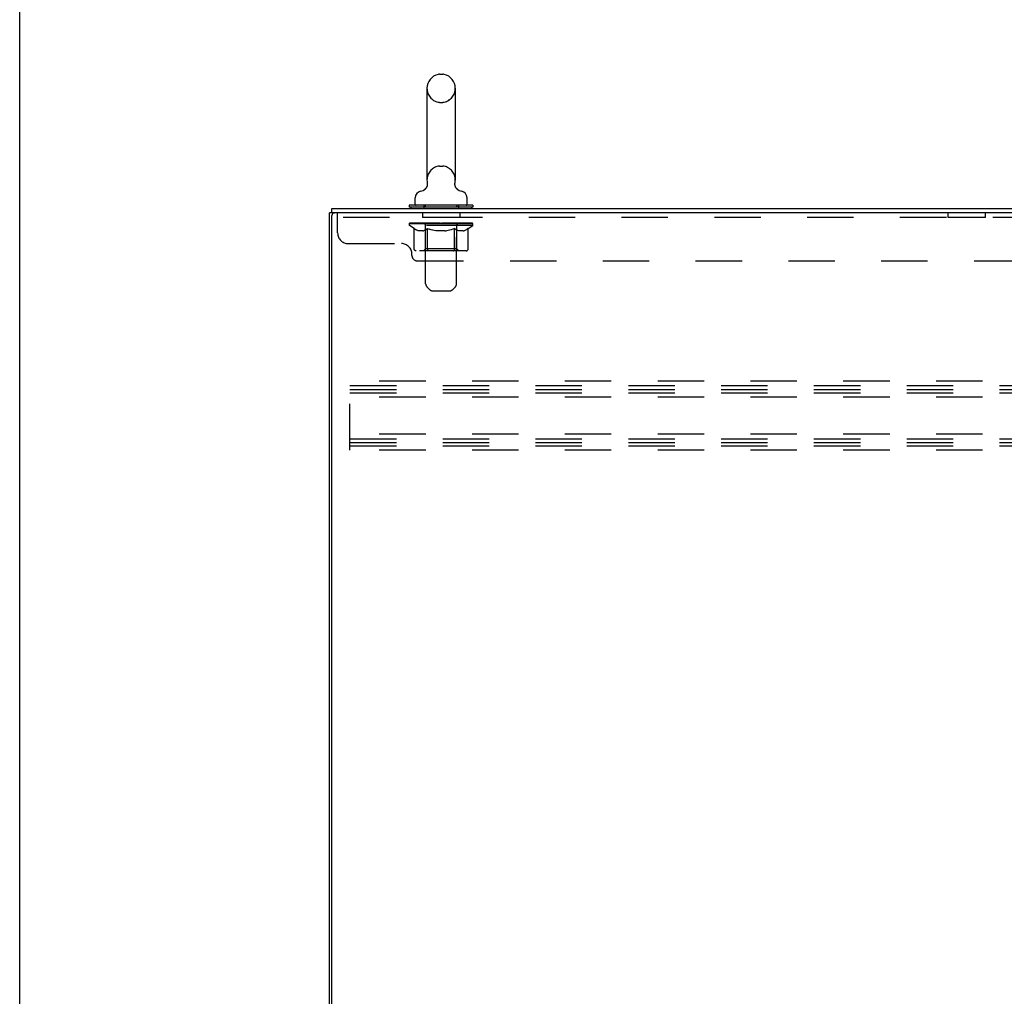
# Model space of a CAD drawing. Header units: inches. Extents: x 0 to 199, y 0 to 129.
# Tile 3 of 43: x 0 to 23, y 60 to 83. Entities that reach past the tile are written whole.
import ezdxf

# ---------------------------------------------------------------- set-up
doc = ezdxf.new("R2010")
doc.units = ezdxf.units.IN
doc.header["$LTSCALE"] = 10.923842
doc.header["$MEASUREMENT"] = 0
doc.linetypes.add('HIDDEN', pattern=[0.2, 0.1, -0.1])
doc.layers.get('0').update_dxf_attribs({"linetype": 'CONTINUOUS'})
doc.layers.add('02___PRT_ALL_AXES', color=7, linetype='CONTINUOUS')
doc.layers.add('DEFAULT_2', color=8, linetype='HIDDEN')

msp = doc.modelspace()

# ---------------------------------------------------------------- linework, layer by layer
at = {"color": 7, "linetype": 'Continuous'}
for p, q in [((0, 0), (0, 128.516)), ((9.884, 81.538), (9.96, 81.538)), ((9.588, 81.208), (9.588, 79.048)), ((10.256, 81.208), (10.256, 79.048)), ((9.531, 78.825), (9.526, 78.822)), ((10.247, 78.961), (10.248, 78.967)), ((10.247, 78.955), (10.247, 78.961)), ((10.247, 78.949), (10.247, 78.955)), ((10.248, 78.972), (10.249, 78.978)), ((10.248, 78.967), (10.248, 78.973)), ((10.248, 78.937), (10.248, 78.944)), ((10.249, 78.932), (10.248, 78.938)), ((10.249, 78.978), (10.25, 78.983)), ((10.25, 78.926), (10.249, 78.932)), ((10.262, 78.888), (10.259, 78.893)), ((9.312, 78.476), (9.312, 78.632)), ((10.532, 78.476), (10.532, 78.632)), ((7.349, 78.274), (7.349, 78.378)), ((9.172, 78.456), (9.172, 78.414)), ((10.672, 78.456), (9.172, 78.456)), ((10.672, 78.414), (9.172, 78.414)), ((9.207, 78.414), (9.207, 78.378)), ((10.637, 78.414), (10.637, 78.378)), ((10.672, 78.456), (10.672, 78.414)), ((7.349, 78.274), (7.297, 78.274)), ((7.405, 78.274), (7.35, 78.274))]:
    msp.add_line(p, q, dxfattribs=at)
at = {"color": 3, "linetype": 'Continuous'}
for p, q in [((7.349, 78.378), (37.051, 78.378)), ((7.297, 6.482), (7.297, 78.274)), ((7.349, 6.544), (7.349, 78.211)), ((37.05, 78.274), (7.412, 78.274))]:
    msp.add_line(p, q, dxfattribs=at)
at = {"color": 7, "linetype": 'Continuous'}
for points in [[(9.594, 78.983), (9.595, 78.978), (9.596, 78.973), (9.597, 78.967), (9.597, 78.961), (9.597, 78.955), (9.597, 78.949), (9.597, 78.943), (9.596, 78.938), (9.596, 78.932), (9.595, 78.926), (9.594, 78.92), (9.592, 78.915), (9.591, 78.909), (9.589, 78.903), (9.587, 78.898), (9.585, 78.893), (9.583, 78.887), (9.58, 78.882), (9.577, 78.877), (9.574, 78.872), (9.571, 78.867), (9.568, 78.862), (9.565, 78.857), (9.561, 78.853), (9.557, 78.848), (9.553, 78.844), (9.549, 78.84), (9.545, 78.836), (9.54, 78.832), (9.536, 78.829), (9.531, 78.825)], [(10.248, 78.943), (10.247, 78.949), (10.247, 78.955)], [(10.259, 78.893), (10.257, 78.897), (10.255, 78.903), (10.254, 78.909), (10.252, 78.914), (10.251, 78.92), (10.25, 78.926)], [(10.259, 78.893), (10.257, 78.898), (10.255, 78.904), (10.253, 78.91), (10.252, 78.915), (10.251, 78.921), (10.25, 78.926)], [(10.312, 78.826), (10.311, 78.827), (10.307, 78.83), (10.304, 78.833), (10.3, 78.836), (10.297, 78.839), (10.293, 78.842), (10.29, 78.846), (10.286, 78.85), (10.283, 78.854), (10.279, 78.858), (10.276, 78.863), (10.273, 78.867), (10.27, 78.872), (10.267, 78.877), (10.264, 78.882), (10.262, 78.888)], [(10.318, 78.822), (10.315, 78.824), (10.312, 78.826)]]:
    msp.add_lwpolyline(points, dxfattribs=at)
for centre, radius, start, end in [((9.922, 81.208), 0.334, 102.4284, 180), ((9.884, 81.381), 0.157, 90, 102.4284), ((9.96, 81.381), 0.157, 77.5716, 90), ((9.922, 81.208), 0.334, 0, 77.5716), ((9.922, 79.048), 0.334, 180, 191.0697), ((9.922, 79.048), 0.334, 348.9303, 360), ((9.386, 79.036), 0.257, 281.6478, 311.9718), ((10.459, 79.036), 0.257, 228.028, 258.3522), ((9.469, 78.632), 0.157, 101.6478, 180), ((10.375, 78.632), 0.157, 0, 78.3522), ((9.332, 78.476), 0.02, 180, 270), ((10.512, 78.476), 0.02, 270, 360)]:
    msp.add_arc(centre, radius, start, end, dxfattribs=at)
at = {"color": 3, "linetype": 'Continuous'}
msp.add_arc((7.412, 78.211), 0.0625, 90, 180, dxfattribs=at)
at = {"layer": '02___PRT_ALL_AXES', "color": 8, "linetype": 'HIDDEN'}
for p, q in [((9.485, 78.274), (9.485, 78.17)), ((10.36, 78.274), (9.485, 78.274)), ((10.36, 78.17), (9.485, 78.17)), ((10.36, 78.274), (10.36, 78.17)), ((21.86, 78.17), (21.86, 78.274)), ((22.735, 78.274), (21.86, 78.274)), ((22.735, 78.17), (21.86, 78.17)), ((22.735, 78.17), (22.735, 78.274))]:
    msp.add_line(p, q, dxfattribs=at)
at = {"layer": 'DEFAULT_2', "color": 8, "linetype": 'HIDDEN'}
for p, q in [((9.884, 80.878), (9.96, 80.878)), ((9.884, 79.378), (9.96, 79.378)), ((9.517, 78.456), (9.517, 78.378)), ((9.557, 76.61), (9.557, 78.426)), ((10.287, 76.61), (10.287, 78.426)), ((10.327, 78.456), (10.327, 78.378)), ((7.485, 77.804), (7.485, 78.274)), ((37.11, 78.17), (7.485, 78.17)), ((9.179, 77.981), (9.179, 78.036)), ((9.287, 77.906), (9.179, 77.981)), ((10.666, 77.981), (9.179, 77.981)), ((9.19, 78.028), (9.19, 78.036)), ((9.201, 78.024), (9.201, 78.028)), ((9.201, 78.024), (10.644, 78.024)), ((9.211, 78.024), (9.211, 78.028)), ((9.212, 78.024), (9.212, 78.028)), ((9.224, 78.028), (9.224, 78.036)), ((9.243, 78.024), (9.243, 78.028)), ((9.245, 78.024), (9.245, 78.028)), ((9.278, 78.028), (9.278, 78.036)), ((9.287, 77.426), (9.287, 77.906)), ((9.287, 77.906), (9.307, 77.892)), ((9.296, 78.024), (9.296, 78.028)), ((9.299, 78.024), (9.299, 78.028)), ((9.535, 78.028), (9.306, 78.028)), ((9.326, 77.881), (9.306, 77.892)), ((9.353, 78.028), (9.353, 78.036)), ((9.354, 78.024), (9.354, 78.028)), ((9.355, 78.024), (9.355, 78.028)), ((9.358, 78.024), (9.358, 78.028)), ((9.367, 78.024), (9.367, 78.028)), ((9.368, 78.024), (9.368, 78.028)), ((9.372, 78.024), (9.372, 78.028)), ((9.375, 78.024), (9.375, 78.029)), ((9.379, 78.024), (9.379, 78.028)), ((9.398, 78.024), (9.398, 78.028)), ((9.416, 78.024), (9.416, 78.028)), ((9.418, 78.024), (9.418, 78.031)), ((9.444, 78.028), (9.444, 78.036)), ((9.444, 78.024), (9.444, 78.028)), ((9.456, 78.024), (9.456, 78.028)), ((9.461, 78.024), (9.461, 78.028)), ((9.469, 78.024), (9.469, 78.028)), ((9.485, 78.024), (9.485, 78.033)), ((9.505, 78.024), (9.505, 78.028)), ((9.508, 78.024), (9.508, 78.028)), ((9.535, 78.024), (9.535, 78.028)), ((9.614, 78.028), (9.548, 78.028)), ((9.55, 78.028), (9.55, 78.036)), ((9.556, 77.429), (9.556, 77.978)), ((9.559, 78.024), (9.559, 78.028)), ((9.564, 78.024), (9.564, 78.028)), ((9.585, 77.892), (9.565, 77.881)), ((9.571, 78.024), (9.571, 78.034)), ((9.579, 78.024), (9.579, 78.028)), ((9.604, 77.906), (9.584, 77.892)), ((9.59, 78.024), (9.59, 78.028)), ((9.604, 77.426), (9.604, 77.906)), ((9.604, 77.906), (9.644, 77.892)), ((9.614, 78.024), (9.614, 78.028)), ((9.701, 78.028), (9.639, 78.028)), ((9.684, 77.881), (9.644, 77.892)), ((9.663, 78.024), (9.663, 78.028)), ((9.668, 78.028), (9.668, 78.036)), ((9.672, 78.024), (9.672, 78.028)), ((9.675, 78.024), (9.675, 78.035)), ((9.678, 78.024), (9.678, 78.028)), ((9.688, 78.024), (9.688, 78.028)), ((9.701, 78.024), (9.701, 78.028)), ((9.796, 78.028), (9.738, 78.028)), ((9.754, 78.024), (9.754, 78.028)), ((9.787, 78.028), (9.922, 78.036)), ((9.793, 78.028), (9.793, 78.036)), ((9.794, 78.036), (9.793, 78.036)), ((9.794, 78.028), (9.794, 78.036)), ((9.794, 78.024), (9.794, 78.028)), ((9.796, 78.024), (9.796, 78.028)), ((9.799, 78.024), (9.799, 78.028)), ((9.8, 78.024), (9.8, 78.028)), ((9.894, 78.028), (9.843, 78.028)), ((9.851, 78.024), (9.851, 78.028)), ((9.894, 78.024), (9.894, 78.028)), ((9.919, 78.028), (9.919, 78.028)), ((9.919, 78.024), (9.919, 78.028)), ((9.919, 78.024), (9.919, 78.028)), ((9.922, 78.028), (9.922, 78.036)), ((9.922, 78.036), (10.057, 78.028)), ((9.925, 78.024), (9.925, 78.028)), ((9.925, 78.024), (9.925, 78.028)), ((9.925, 78.028), (9.925, 78.028)), ((9.95, 78.024), (9.95, 78.028)), ((9.95, 78.028), (10.001, 78.028)), ((9.993, 78.024), (9.993, 78.028)), ((10.044, 78.024), (10.044, 78.028)), ((10.046, 78.024), (10.046, 78.028)), ((10.049, 78.024), (10.049, 78.028)), ((10.049, 78.028), (10.106, 78.028)), ((10.051, 78.028), (10.051, 78.036)), ((10.051, 78.028), (10.051, 78.036)), ((10.051, 78.036), (10.051, 78.036)), ((10.051, 78.024), (10.051, 78.028)), ((10.09, 78.024), (10.09, 78.028)), ((10.143, 78.024), (10.143, 78.028)), ((10.143, 78.028), (10.206, 78.028)), ((10.157, 78.024), (10.157, 78.028)), ((10.2, 77.892), (10.161, 77.881)), ((10.166, 78.024), (10.166, 78.028)), ((10.169, 78.024), (10.169, 78.035)), ((10.172, 78.024), (10.172, 78.028)), ((10.177, 78.028), (10.177, 78.036)), ((10.182, 78.024), (10.182, 78.028)), ((10.24, 77.906), (10.2, 77.892)), ((10.231, 78.024), (10.231, 78.028)), ((10.231, 78.028), (10.296, 78.028)), ((10.24, 77.426), (10.24, 77.906)), ((10.24, 77.906), (10.26, 77.892)), ((10.255, 78.024), (10.255, 78.028)), ((10.28, 77.881), (10.26, 77.892)), ((10.266, 78.024), (10.266, 78.028)), ((10.274, 78.024), (10.274, 78.034)), ((10.28, 78.024), (10.28, 78.028)), ((10.286, 78.024), (10.286, 78.028)), ((10.288, 77.429), (10.288, 77.978)), ((10.294, 78.028), (10.294, 78.036)), ((10.309, 78.024), (10.309, 78.028)), ((10.309, 78.028), (10.666, 78.028)), ((10.337, 78.024), (10.337, 78.028)), ((10.339, 78.024), (10.339, 78.028)), ((10.36, 78.024), (10.36, 78.033)), ((10.376, 78.024), (10.376, 78.028)), ((10.384, 78.024), (10.384, 78.028)), ((10.389, 78.024), (10.389, 78.028)), ((10.4, 78.028), (10.4, 78.036)), ((10.4, 78.024), (10.4, 78.028)), ((10.426, 78.024), (10.426, 78.031)), ((10.428, 78.024), (10.428, 78.028)), ((10.446, 78.024), (10.446, 78.028)), ((10.466, 78.024), (10.466, 78.028)), ((10.47, 78.024), (10.47, 78.029)), ((10.473, 78.024), (10.473, 78.028)), ((10.477, 78.024), (10.477, 78.028)), ((10.477, 78.024), (10.477, 78.028)), ((10.487, 78.024), (10.487, 78.028)), ((10.49, 78.024), (10.49, 78.028)), ((10.49, 78.024), (10.49, 78.028)), ((10.492, 78.028), (10.492, 78.036)), ((10.538, 77.892), (10.518, 77.881)), ((10.524, 78.032), (10.664, 78.033)), ((10.524, 78.028), (10.524, 78.032)), ((10.558, 77.906), (10.538, 77.892)), ((10.546, 78.024), (10.546, 78.028)), ((10.549, 78.024), (10.549, 78.028)), ((10.558, 77.906), (10.666, 77.981)), ((10.558, 77.426), (10.558, 77.906)), ((10.566, 78.028), (10.566, 78.036)), ((10.599, 78.024), (10.599, 78.028)), ((10.601, 78.024), (10.601, 78.028)), ((10.621, 78.028), (10.621, 78.036)), ((10.632, 78.024), (10.632, 78.028)), ((10.633, 78.024), (10.633, 78.028)), ((10.644, 78.024), (10.644, 78.028)), ((10.654, 78.028), (10.654, 78.036)), ((10.664, 78.028), (10.664, 78.033)), ((10.666, 77.981), (10.666, 78.028)), ((9.346, 77.871), (9.326, 77.881)), ((9.365, 77.862), (9.345, 77.871)), ((9.384, 77.856), (9.364, 77.862)), ((9.403, 77.851), (9.384, 77.856)), ((9.488, 77.851), (9.403, 77.851)), ((9.488, 77.851), (9.507, 77.856)), ((9.527, 77.862), (9.507, 77.856)), ((9.546, 77.871), (9.526, 77.862)), ((9.565, 77.881), (9.545, 77.871)), ((9.723, 77.871), (9.683, 77.881)), ((9.761, 77.862), (9.722, 77.871)), ((9.799, 77.856), (9.76, 77.862)), ((9.837, 77.851), (9.798, 77.856)), ((10.008, 77.851), (9.837, 77.851)), ((10.008, 77.851), (10.046, 77.856)), ((10.084, 77.862), (10.046, 77.856)), ((10.123, 77.871), (10.084, 77.862)), ((10.161, 77.881), (10.122, 77.871)), ((10.299, 77.871), (10.279, 77.881)), ((10.318, 77.862), (10.299, 77.871)), ((10.337, 77.856), (10.318, 77.862)), ((10.356, 77.851), (10.337, 77.856)), ((10.442, 77.851), (10.356, 77.851)), ((10.442, 77.851), (10.461, 77.856)), ((10.48, 77.862), (10.461, 77.856)), ((10.499, 77.871), (10.48, 77.862)), ((10.518, 77.881), (10.499, 77.871)), ((7.735, 77.554), (8.985, 77.554)), ((9.556, 77.429), (9.51, 77.383)), ((10.288, 77.429), (9.556, 77.429)), ((10.288, 77.429), (10.335, 77.383)), ((9.235, 77.274), (9.235, 77.304)), ((10.508, 77.383), (9.337, 77.383)), ((9.618, 77.388), (9.615, 77.391)), ((9.623, 77.384), (9.62, 77.385)), ((9.626, 77.383), (9.623, 77.384)), ((9.629, 77.383), (9.626, 77.383)), ((9.36, 77.149), (35.235, 77.149)), ((9.658, 76.468), (9.587, 76.539)), ((10.187, 76.468), (10.258, 76.539)), ((9.729, 76.439), (10.116, 76.439)), ((7.776, 72.69), (7.776, 74.315)), ((35.776, 74.315), (7.776, 74.315)), ((7.776, 74.211), (35.776, 74.211)), ((7.776, 74.121), (35.776, 74.121)), ((7.776, 74.044), (35.776, 74.044)), ((35.776, 73.94), (7.776, 73.94)), ((35.776, 73.065), (7.776, 73.065)), ((7.776, 72.961), (35.776, 72.961)), ((7.776, 72.871), (35.776, 72.871)), ((7.776, 72.794), (35.776, 72.794)), ((35.776, 72.69), (7.776, 72.69))]:
    msp.add_line(p, q, dxfattribs=at)
for points in [[(9.337, 77.383), (9.331, 77.383), (9.325, 77.384), (9.319, 77.385), (9.313, 77.388), (9.308, 77.391), (9.303, 77.394), (9.298, 77.398), (9.294, 77.403), (9.291, 77.408), (9.289, 77.414), (9.287, 77.42), (9.287, 77.426)], [(9.605, 77.414), (9.605, 77.42), (9.604, 77.426)], [(9.607, 77.408), (9.605, 77.414), (9.605, 77.42), (9.604, 77.426)], [(10.215, 77.383), (10.218, 77.383), (10.221, 77.384), (10.224, 77.385), (10.227, 77.388), (10.229, 77.391), (10.232, 77.394), (10.234, 77.398), (10.236, 77.403), (10.238, 77.408), (10.239, 77.414), (10.24, 77.42), (10.24, 77.426)], [(10.508, 77.383), (10.514, 77.383), (10.52, 77.384), (10.526, 77.385), (10.531, 77.388), (10.537, 77.391), (10.542, 77.394), (10.546, 77.398), (10.55, 77.403), (10.553, 77.408), (10.556, 77.414), (10.557, 77.42), (10.558, 77.426)], [(9.62, 77.385), (9.618, 77.388), (9.615, 77.391), (9.612, 77.394), (9.61, 77.398), (9.608, 77.403), (9.607, 77.408)], [(9.612, 77.394), (9.61, 77.398), (9.608, 77.403)]]:
    msp.add_lwpolyline(points, dxfattribs=at)
for centre, radius, start, end in [((9.922, 81.208), 0.334, 180, 257.5716), ((9.922, 81.208), 0.334, 282.4284, 360), ((9.884, 81.035), 0.157, 257.5716, 270), ((9.96, 81.035), 0.157, 270, 282.4284), ((9.922, 79.048), 0.334, 102.4284, 180), ((9.884, 79.221), 0.157, 90, 102.4284), ((9.96, 79.221), 0.157, 77.5716, 90), ((9.922, 79.048), 0.334, 0, 77.5716), ((9.527, 78.426), 0.03, 0, 90), ((10.317, 78.426), 0.03, 90, 180), ((9.51, 77.978), 0.0466, 0, 90), ((10.335, 77.978), 0.0466, 90, 180), ((7.735, 77.804), 0.25, 180, 270), ((8.985, 77.304), 0.25, 0, 90), ((9.36, 77.274), 0.125, 180, 270), ((9.657, 76.61), 0.1, 180, 225), ((10.187, 76.61), 0.1, 315, 360), ((9.729, 76.539), 0.1, 225, 270), ((10.116, 76.539), 0.1, 270, 315)]:
    msp.add_arc(centre, radius, start, end, dxfattribs=at)
for centre, major_axis, ratio, start_param, end_param in [((9.922, 78.036), (0.743, 0.008), 0.059247, 2.966439, 3.140971), ((9.156, 78.022), (0.232, 0), 0.060167, 0.426548, 1.470503), ((9.922, 78.036), (0.744, 0), 0.060167, 3.141593, 3.316126), ((9.156, 78.014), (0.232, 0.002), 0.059247, 1.374323, 1.469882), ((9.922, 78.036), (0.743, 0.015), 0.056515, 2.79136, 2.965893), ((9.127, 78.022), (0.232, 0.002), 0.059247, 0.251393, 1.295349), ((9.207, 78.022), (0.232, -0.002), 0.059247, 0.601702, 1.645657), ((9.922, 78.036), (0.743, -0.008), 0.059247, -2.966439, -2.791906), ((9.207, 78.014), (0.232, 0), 0.060167, 1.549477, 1.645036), ((9.127, 78.014), (0.232, 0.005), 0.056515, 1.199244, 1.294804), ((9.211, 78.017), (0.192, 0.002), 0.059247, 1.051627, 1.625044), ((9.188, 78.017), (0.192, 0.004), 0.056515, 0.876548, 1.449966), ((9.256, 78.017), (0.192, 0), 0.060167, 1.226781, 1.800198), ((9.922, 78.036), (0.743, 0.022), 0.052059, 2.616423, 2.790956), ((9.123, 78.022), (0.232, 0.005), 0.056515, 0.076315, 1.120271), ((9.281, 78.022), (0.232, -0.005), 0.056515, 0.77678, 1.820736), ((9.922, 78.036), (0.743, -0.015), 0.056515, -2.79136, -2.616827), ((9.281, 78.014), (0.232, -0.002), 0.059247, 1.724631, 1.82019), ((9.123, 78.014), (0.232, 0.007), 0.052059, 1.024308, 1.119867), ((9.187, 78.017), (0.192, 0.006), 0.052059, 0.701611, 1.275029), ((9.321, 78.017), (0.192, -0.002), 0.059247, 1.401935, 1.975352), ((9.922, 78.036), (0.743, 0.029), 0.046022, 2.441677, 2.61621), ((9.374, 78.022), (0.232, -0.007), 0.052059, 0.951717, 1.995673), ((9.143, 78.022), (0.232, 0.007), 0.052059, -0.098622, 0.945334), ((9.922, 78.036), (0.743, -0.022), 0.052059, -2.616423, -2.441891), ((9.374, 78.014), (0.232, -0.005), 0.056515, 1.899709, 1.995269), ((9.143, 78.014), (0.232, 0.009), 0.046022, 0.849561, 0.945121), ((9.209, 78.017), (0.192, 0.007), 0.046022, 0.526865, 1.100283), ((9.404, 78.017), (0.192, -0.004), 0.056515, 1.577013, 2.150431), ((9.922, 78.036), (0.743, 0.034), 0.038593, 2.267147, 2.44168), ((9.483, 78.022), (0.232, -0.009), 0.046022, 1.126463, 2.170419), ((9.187, 78.022), (0.232, 0.009), 0.046022, -0.273368, 0.770588), ((9.922, 78.036), (0.743, -0.029), 0.046022, -2.441677, -2.267144), ((9.483, 78.014), (0.232, -0.007), 0.052059, 2.074646, 2.170205), ((9.187, 78.014), (0.232, 0.011), 0.038593, 0.675031, 0.77059), ((9.252, 78.017), (0.192, 0.009), 0.038593, 0.352335, 0.925752), ((9.503, 78.017), (0.192, -0.006), 0.052059, 1.75195, 2.325367), ((9.922, 78.036), (0.743, 0.039), 0.030002, 2.09283, 2.267363), ((9.606, 78.022), (0.232, -0.011), 0.038593, 1.300994, 2.344949), ((9.253, 78.022), (0.232, 0.011), 0.038593, -0.447899, 0.596057), ((9.922, 78.036), (0.743, -0.034), 0.038593, -2.267147, -2.092614), ((9.606, 78.014), (0.232, -0.009), 0.046022, 2.249392, 2.344952), ((9.253, 78.014), (0.232, 0.012), 0.030002, 0.500714, 0.596274), ((9.316, 78.017), (0.192, 0.01), 0.030002, 0.178018, 0.751436), ((9.615, 78.017), (0.192, -0.007), 0.046022, 1.926696, 2.500114), ((9.339, 78.022), (0.232, 0.012), 0.030002, -0.622215, 0.421741), ((9.922, 78.036), (0.743, 0.042), 0.020513, 1.918702, 2.093235), ((9.739, 78.022), (0.232, -0.012), 0.030002, 1.47531, 2.519266), ((9.922, 78.036), (0.743, -0.039), 0.030002, -2.09283, -1.918297), ((9.739, 78.014), (0.232, -0.011), 0.038593, 2.423923, 2.519482), ((9.339, 78.014), (0.232, 0.013), 0.020513, 0.326586, 0.422146), ((9.398, 78.017), (0.192, 0.011), 0.020513, 0.00389, 0.577307), ((9.736, 78.017), (0.192, -0.009), 0.038593, 2.101227, 2.674644), ((9.443, 78.022), (0.232, 0.013), 0.020513, -0.796343, 0.247613), ((9.922, 78.036), (0.743, 0.044), 0.010411, 1.744712, 1.919245), ((9.877, 78.022), (0.232, -0.013), 0.020513, 1.649438, 2.693394), ((9.922, 78.036), (0.743, -0.042), 0.020513, -1.918702, -1.744169), ((9.877, 78.014), (0.232, -0.012), 0.030002, 2.598239, 2.693799), ((9.443, 78.014), (0.232, 0.014), 0.010411, 0.152596, 0.248156), ((9.496, 78.017), (0.192, 0.011), 0.010411, 6.113086, 6.686503), ((9.862, 78.017), (0.192, -0.01), 0.030002, 2.275543, 2.848961), ((9.562, 78.022), (0.232, 0.014), 0.010411, -0.970333, -0.000837), ((10.016, 78.022), (0.232, -0.014), 0.010411, 1.823428, 2.867384), ((9.922, 78.036), (0.743, -0.044), 0.010411, -1.744712, -1.570179), ((10.016, 78.014), (0.232, -0.013), 0.020513, 2.772368, 2.867927), ((9.991, 78.017), (0.192, -0.011), 0.020513, 2.449671, 3.023089), ((9.828, 78.022), (0.232, 0.014), 0.010411, 0.274209, 1.318165), ((9.727, 78.017), (0.192, 0.011), 0.010411, -0.000452, 0.517932), ((9.692, 78.014), (0.232, 0.014), 0.010411, 0.099676, 0.195236), ((9.922, 78.036), (0.743, 0.044), 0.010411, -1.571413, -1.39688), ((10.153, 78.014), (0.232, -0.014), 0.010411, 2.946357, 3.041917), ((10.117, 78.017), (0.192, -0.011), 0.010411, 2.623661, 3.142044), ((9.968, 78.022), (0.232, 0.013), 0.020513, 0.448199, 1.492154), ((9.853, 78.017), (0.192, 0.011), 0.020513, 0.118504, 0.691921), ((9.828, 78.014), (0.232, 0.013), 0.020513, 0.273666, 0.369225), ((10.283, 78.022), (0.232, -0.014), 0.010411, -3.140756, -2.17126), ((9.922, 78.036), (0.743, 0.042), 0.020513, -1.397424, -1.222891), ((9.922, 78.036), (0.743, -0.044), 0.010411, 1.222347, 1.39688), ((10.106, 78.022), (0.232, 0.012), 0.030002, 0.622327, 1.666283), ((9.982, 78.017), (0.192, 0.01), 0.030002, 0.292632, 0.86605), ((10.349, 78.017), (0.192, -0.011), 0.010411, 2.738275, 3.311692), ((10.401, 78.022), (0.232, -0.013), 0.020513, 2.89398, 3.937936), ((9.968, 78.014), (0.232, 0.012), 0.030002, 0.447794, 0.543354), ((10.401, 78.014), (0.232, -0.014), 0.010411, 2.893437, 2.988996), ((10.238, 78.022), (0.232, 0.011), 0.038593, 0.796643, 1.840599), ((9.922, 78.036), (0.743, 0.039), 0.030002, -1.223295, -1.048762), ((9.922, 78.036), (0.743, -0.042), 0.020513, 1.048358, 1.222891), ((10.109, 78.017), (0.192, 0.009), 0.038593, 0.466948, 1.040366), ((10.447, 78.017), (0.192, -0.011), 0.020513, 2.564285, 3.137703), ((10.505, 78.022), (0.232, -0.012), 0.030002, 2.719852, 3.763807), ((10.361, 78.022), (0.232, 0.009), 0.046022, 0.971174, 2.01513), ((10.106, 78.014), (0.232, 0.011), 0.038593, 0.62211, 0.71767), ((10.505, 78.014), (0.232, -0.013), 0.020513, 2.719447, 2.815007), ((9.922, 78.036), (0.743, 0.034), 0.038593, -1.048979, -0.874446), ((9.922, 78.036), (0.743, -0.039), 0.030002, 0.874229, 1.048762), ((10.23, 78.017), (0.192, 0.007), 0.046022, 0.641479, 1.214897), ((10.471, 78.022), (0.232, 0.007), 0.052059, 1.14592, 2.189876), ((10.529, 78.017), (0.192, -0.01), 0.030002, 2.390157, 2.963574), ((10.592, 78.022), (0.232, -0.011), 0.038593, 2.545535, 3.589491), ((10.341, 78.017), (0.192, 0.006), 0.052059, 0.816225, 1.389643), ((10.238, 78.014), (0.232, 0.009), 0.046022, 0.796641, 0.892201), ((10.592, 78.014), (0.232, -0.012), 0.030002, 2.545319, 2.640878), ((10.564, 78.022), (0.232, 0.005), 0.056515, 1.320857, 2.364813), ((9.922, 78.036), (0.743, 0.029), 0.046022, -0.874448, -0.699915), ((9.922, 78.036), (0.743, -0.034), 0.038593, 0.699913, 0.874446), ((10.658, 78.022), (0.232, -0.009), 0.046022, 2.371005, 3.41496), ((10.592, 78.017), (0.192, -0.009), 0.038593, 2.21584, 2.789258), ((10.44, 78.017), (0.192, 0.004), 0.056515, 0.991162, 1.564579), ((10.637, 78.022), (0.232, 0.002), 0.059247, 1.495935, 2.539891), ((10.702, 78.022), (0.232, -0.007), 0.052059, 2.196258, 3.240214), ((10.636, 78.017), (0.192, -0.007), 0.046022, 2.04131, 2.614727), ((10.361, 78.014), (0.232, 0.007), 0.052059, 0.971387, 1.066947), ((10.658, 78.014), (0.232, -0.011), 0.038593, 2.371002, 2.466562), ((10.689, 78.022), (0.232, 0), 0.060167, 2.360678, 2.715045), ((10.722, 78.022), (0.232, -0.005), 0.056515, 2.021322, 3.065278), ((10.524, 78.017), (0.192, 0.002), 0.059247, 1.16624, 1.739658), ((9.922, 78.036), (0.743, 0.022), 0.052059, -0.699702, -0.525169), ((9.922, 78.036), (0.743, -0.029), 0.046022, 0.525382, 0.699915), ((10.717, 78.022), (0.232, -0.002), 0.059247, 1.846243, 2.890199), ((10.657, 78.017), (0.192, -0.006), 0.052059, 1.866564, 2.439981), ((10.589, 78.017), (0.192, 0), 0.060167, 1.341394, 1.914812), ((10.656, 78.017), (0.192, -0.004), 0.056515, 1.691627, 2.265045), ((10.633, 78.017), (0.192, -0.002), 0.059247, 1.516549, 2.089966), ((10.471, 78.014), (0.232, 0.005), 0.056515, 1.146324, 1.241883), ((10.702, 78.014), (0.232, -0.009), 0.046022, 2.196472, 2.292031), ((9.922, 78.036), (0.743, 0.015), 0.056515, -0.524765, -0.350233), ((9.922, 78.036), (0.743, -0.022), 0.052059, 0.350636, 0.525169), ((10.689, 78.014), (0.232, -0.002), 0.059247, 1.76727, 1.979233), ((10.564, 78.014), (0.232, 0.002), 0.059247, 1.321402, 1.416962), ((10.722, 78.014), (0.232, -0.007), 0.052059, 2.021726, 2.117285), ((9.922, 78.036), (0.743, 0.008), 0.059247, -0.349687, -0.175154), ((9.922, 78.036), (0.743, -0.015), 0.056515, 0.1757, 0.350233), ((10.637, 78.014), (0.232, 0), 0.060167, 1.496556, 1.592116), ((10.717, 78.014), (0.232, -0.005), 0.056515, 1.846789, 1.942348), ((9.922, 78.036), (0.743, -0.008), 0.059247, 6.276097, 6.458339), ((9.922, 78.036), (0.744, 0), 0.060167, -0.174533, -0.057527)]:
    msp.add_ellipse(centre, major_axis=major_axis, ratio=ratio, start_param=start_param, end_param=end_param, dxfattribs=at)

doc.saveas('drawing.dxf')
